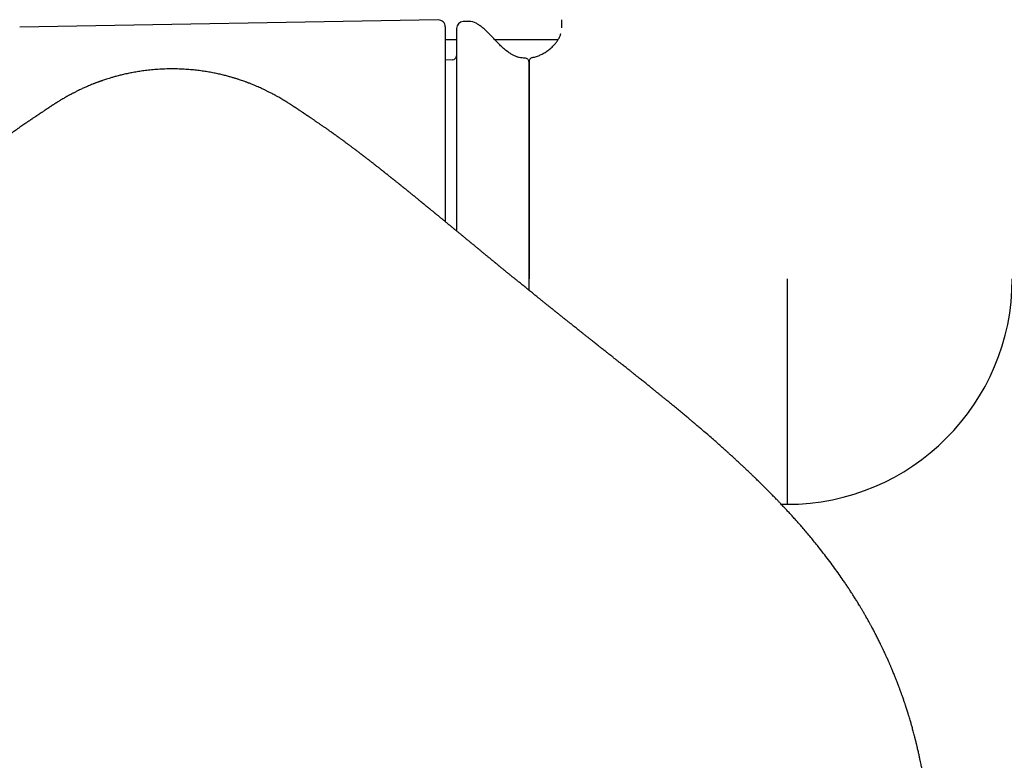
# Model space of a CAD drawing. Header units: millimetres. Extents: x 8 to 923, y 12 to 2155.
# Tile 7 of 26: x 436 to 507, y 908 to 961. Entities that reach past the tile are written whole.
import ezdxf

# ---------------------------------------------------------------- set-up
doc = ezdxf.new("R2010")
doc.units = ezdxf.units.MM

msp = doc.modelspace()

# ---------------------------------------------------------------- linework, layer by layer
at = {"color": 7, "linetype": 'Continuous', "lineweight": 30}
for p, q in [((465.991, 960.773), (435.983, 960.249)), ((466.5, 960.273), (466.5, 946.318)), ((468.212, 960.656), (467.791, 960.649)), ((474.85, 960.215), (474.85, 960.787)), ((466.5, 959.359), (467.3, 959.359)), ((470.042, 959.359), (474.586, 959.359)), ((467.01, 957.905), (466.5, 957.887)), ((472.5, 942.215), (472.5, 957.737)), ((472.5, 941.401), (472.5, 942.215)), ((491, 942.215), (491, 926.065)), ((490.581, 926.073), (491, 926.065))]:
    msp.add_line(p, q, dxfattribs=at)
for centre, radius, start, end in [((466, 960.273), 0.5, 0, 91), ((467.8, 960.149), 0.5, 91, 180), ((468.229, 959.656), 1, 61.78971, 91), ((467, 958.205), 0.3, 272, 0), ((472.2, 957.737), 0.3, 0, 90.84118), ((491, 942.215), 16.15, 270, 0)]:
    msp.add_arc(centre, radius, start, end, dxfattribs=at)
for points, knots in [([(467.3, 960.149), (467.3, 960.147), (467.3, 960.143), (467.3, 960.11), (467.3, 960.059), (467.3, 959.985), (467.3, 959.89), (467.3, 959.78), (467.3, 959.66), (467.3, 959.534), (467.3, 959.394), (467.3, 959.241), (467.3, 959.073), (467.3, 958.881), (467.3, 958.661), (467.3, 958.411), (467.3, 958.142), (467.3, 957.856), (467.3, 957.551), (467.3, 957.204), (467.3, 956.812), (467.3, 956.369), (467.3, 955.903), (467.3, 955.413), (467.3, 954.9), (467.3, 954.365), (467.3, 953.811), (467.3, 953.237), (467.3, 952.643), (467.3, 952.069), (467.3, 951.519), (467.3, 950.998), (467.3, 950.467), (467.3, 949.926), (467.3, 949.376), (467.3, 948.833), (467.3, 948.296), (467.3, 947.77), (467.3, 947.239), (467.3, 946.702), (467.3, 946.176), (467.3, 945.826), (467.3, 945.658)], [0, 0, 0, 0, 0.024827, 0.049606, 0.074367, 0.099139, 0.123951, 0.149755, 0.170409, 0.191037, 0.211657, 0.232286, 0.252941, 0.273637, 0.298125, 0.322559, 0.346968, 0.371379, 0.39582, 0.42032, 0.450324, 0.480256, 0.510165, 0.540103, 0.570122, 0.600127, 0.630058, 0.659968, 0.689906, 0.719925, 0.744412, 0.768846, 0.793255, 0.817666, 0.842107, 0.866607, 0.889171, 0.911691, 0.934189, 0.956686, 0.979205, 1, 1, 1, 1]), ([(472.196, 958.04), (472.134, 958.04), (471.996, 958.04), (471.787, 958.08), (471.571, 958.147), (471.363, 958.24), (471.163, 958.355), (470.931, 958.514), (470.673, 958.726), (470.395, 958.99), (470.148, 959.246), (469.927, 959.482), (469.729, 959.692), (469.53, 959.895), (469.328, 960.087), (469.119, 960.264), (468.912, 960.418), (468.768, 960.498), (468.702, 960.535)], [0, 0, 0, 0, 0.042384, 0.093655, 0.144746, 0.196324, 0.248782, 0.302285, 0.388336, 0.476083, 0.56418, 0.630934, 0.696767, 0.761483, 0.824953, 0.88717, 0.948318, 1, 1, 1, 1]), ([(472.743, 958.077), (472.839, 958.099), (473.033, 958.145), (473.315, 958.258), (473.591, 958.401), (473.853, 958.573), (474.097, 958.771), (474.302, 958.975), (474.468, 959.177), (474.6, 959.372), (474.705, 959.576), (474.768, 959.722), (474.787, 959.803), (474.788, 959.81)], [0, 0, 0, 0, 0.105108, 0.213729, 0.324836, 0.437205, 0.549542, 0.660604, 0.746283, 0.830116, 0.911886, 0.991617, 1, 1, 1, 1]), ([(472.743, 958.077), (472.718, 958.07), (472.668, 958.056), (472.602, 958.012), (472.546, 957.949), (472.507, 957.87), (472.502, 957.811), (472.5, 957.782)], [0, 0, 0, 0, 0.183799, 0.37612, 0.5706, 0.793141, 1, 1, 1, 1]), ([(472.5, 957.782), (472.5, 957.779), (472.5, 957.773), (472.5, 957.722), (472.5, 957.643), (472.5, 957.533), (472.5, 957.392), (472.5, 957.225), (472.5, 957.034), (472.5, 956.821), (472.5, 956.582), (472.5, 956.319), (472.5, 956.019), (472.5, 955.68), (472.5, 955.3), (472.5, 954.891), (472.5, 954.455), (472.5, 953.992), (472.5, 953.503), (472.5, 952.989), (472.5, 952.451), (472.5, 951.891), (472.5, 951.31), (472.5, 950.709), (472.5, 950.09), (472.5, 949.453), (472.5, 948.8), (472.5, 948.133), (472.5, 947.442), (472.5, 946.728), (472.5, 945.992), (472.5, 945.247), (472.5, 944.495), (472.5, 943.737), (472.5, 943.229), (472.5, 942.976)], [0, 0, 0, 0, 0.029262, 0.058529, 0.087799, 0.117071, 0.146343, 0.175616, 0.203215, 0.230814, 0.258413, 0.286011, 0.313609, 0.34441, 0.375211, 0.406011, 0.436811, 0.467611, 0.498411, 0.52921, 0.56001, 0.59081, 0.621609, 0.652409, 0.683208, 0.714008, 0.744808, 0.775607, 0.806407, 0.838672, 0.870938, 0.903203, 0.935469, 0.967734, 1, 1, 1, 1]), ([(446.913, 957.263), (446.739, 957.261), (446.401, 957.258), (445.907, 957.232), (445.442, 957.195), (445.005, 957.146), (444.597, 957.089), (444.216, 957.026), (443.853, 956.957), (443.51, 956.883), (443.187, 956.805), (442.896, 956.73), (442.638, 956.657), (442.415, 956.59), (442.226, 956.531), (442.068, 956.479), (441.946, 956.437), (441.854, 956.406), (441.788, 956.382), (441.737, 956.364), (441.7, 956.351), (441.67, 956.34), (441.632, 956.326), (441.578, 956.306), (441.511, 956.281), (441.439, 956.254), (441.364, 956.225), (441.291, 956.197), (441.188, 956.156), (441.06, 956.104), (440.913, 956.042), (440.781, 955.985), (440.656, 955.93), (440.532, 955.875), (440.403, 955.815), (440.267, 955.751), (440.142, 955.69), (440.027, 955.633), (439.928, 955.583), (439.836, 955.536), (439.757, 955.495), (439.693, 955.461), (439.638, 955.432), (439.584, 955.403), (439.519, 955.367), (439.441, 955.325), (439.334, 955.265), (439.207, 955.193), (439.069, 955.113), (438.947, 955.041), (438.846, 954.979), (438.765, 954.93), (438.697, 954.888), (438.641, 954.853), (438.594, 954.823), (438.551, 954.796), (438.503, 954.766), (438.451, 954.733), (438.397, 954.698), (438.344, 954.663), (438.298, 954.633), (438.259, 954.608), (438.221, 954.583), (438.184, 954.558), (438.145, 954.533), (438.11, 954.509), (438.073, 954.485), (438.037, 954.461), (438.001, 954.437), (437.966, 954.414), (437.935, 954.393), (437.908, 954.375), (437.887, 954.361), (437.867, 954.347), (437.846, 954.334), (437.823, 954.319), (437.793, 954.298), (437.753, 954.271), (437.701, 954.236), (437.64, 954.195), (437.595, 954.165), (437.571, 954.148)], [0, 0, 0, 0, 0.033595, 0.065393, 0.095408, 0.123652, 0.150139, 0.174881, 0.197891, 0.221215, 0.24247, 0.26167, 0.278826, 0.293946, 0.306396, 0.317035, 0.325867, 0.331308, 0.335738, 0.339502, 0.342006, 0.343537, 0.346481, 0.35139, 0.356626, 0.362896, 0.36913, 0.375148, 0.380951, 0.394752, 0.407164, 0.418188, 0.428582, 0.439866, 0.452101, 0.465298, 0.479471, 0.490038, 0.500768, 0.510432, 0.518913, 0.526213, 0.53116, 0.536977, 0.544471, 0.553646, 0.56388, 0.582209, 0.599751, 0.616282, 0.630795, 0.643336, 0.654195, 0.663382, 0.670352, 0.678953, 0.689239, 0.701225, 0.714919, 0.728472, 0.740647, 0.751445, 0.761386, 0.776664, 0.793419, 0.811552, 0.830604, 0.846188, 0.862314, 0.878448, 0.892972, 0.901695, 0.90965, 0.916836, 0.923251, 0.929945, 0.938291, 0.950258, 0.964532, 0.981113, 1, 1, 1, 1]), ([(456.255, 954.148), (456.225, 954.168), (456.169, 954.207), (456.094, 954.257), (456.033, 954.298), (455.984, 954.331), (455.944, 954.357), (455.914, 954.378), (455.89, 954.394), (455.868, 954.408), (455.845, 954.424), (455.82, 954.44), (455.793, 954.458), (455.764, 954.477), (455.736, 954.496), (455.704, 954.517), (455.668, 954.541), (455.627, 954.568), (455.581, 954.599), (455.543, 954.624), (455.512, 954.644), (455.488, 954.659), (455.465, 954.675), (455.437, 954.692), (455.405, 954.713), (455.359, 954.743), (455.297, 954.782), (455.219, 954.832), (455.126, 954.89), (455.013, 954.96), (454.863, 955.05), (454.712, 955.139), (454.562, 955.226), (454.414, 955.309), (454.27, 955.388), (454.139, 955.458), (454.018, 955.522), (453.909, 955.577), (453.808, 955.629), (453.717, 955.674), (453.633, 955.715), (453.544, 955.758), (453.436, 955.809), (453.306, 955.869), (453.155, 955.937), (452.982, 956.013), (452.818, 956.082), (452.671, 956.142), (452.557, 956.188), (452.464, 956.224), (452.397, 956.25), (452.352, 956.267), (452.32, 956.279), (452.293, 956.289), (452.259, 956.302), (452.199, 956.324), (452.104, 956.359), (451.966, 956.408), (451.792, 956.468), (451.594, 956.533), (451.375, 956.601), (451.138, 956.671), (450.873, 956.745), (450.58, 956.82), (450.258, 956.896), (449.907, 956.97), (449.539, 957.039), (449.154, 957.1), (448.754, 957.154), (448.33, 957.199), (447.88, 957.234), (447.405, 957.258), (447.08, 957.261), (446.913, 957.263)], [0, 0, 0, 0, 0.022539, 0.042708, 0.060509, 0.076059, 0.089898, 0.099619, 0.108328, 0.116556, 0.126126, 0.137188, 0.14974, 0.163776, 0.17907, 0.194022, 0.208315, 0.22605, 0.242502, 0.256715, 0.265517, 0.273083, 0.279669, 0.286609, 0.294107, 0.30217, 0.315993, 0.330758, 0.345316, 0.365073, 0.386187, 0.406516, 0.42519, 0.443826, 0.459993, 0.475101, 0.487639, 0.499258, 0.509989, 0.519833, 0.527583, 0.536068, 0.546184, 0.557945, 0.571361, 0.586439, 0.603186, 0.613727, 0.623935, 0.632176, 0.637044, 0.640785, 0.643401, 0.645069, 0.647394, 0.650773, 0.657833, 0.667295, 0.679167, 0.693458, 0.707573, 0.723462, 0.741134, 0.760597, 0.781862, 0.804938, 0.829838, 0.854276, 0.880269, 0.907827, 0.936961, 0.967682, 1, 1, 1, 1]), ([(437.571, 954.148), (437.567, 954.145), (437.558, 954.14), (437.546, 954.132), (437.536, 954.124), (437.526, 954.118), (437.518, 954.112), (437.506, 954.105), (437.491, 954.094), (437.468, 954.079), (437.438, 954.059), (437.401, 954.034), (437.361, 954.007), (437.32, 953.98), (437.281, 953.954), (437.243, 953.929), (437.208, 953.905), (437.173, 953.882), (437.137, 953.858), (437.087, 953.824), (437.021, 953.78), (436.935, 953.723), (436.841, 953.659), (436.738, 953.589), (436.631, 953.517), (436.525, 953.445), (436.411, 953.367), (436.285, 953.281), (436.147, 953.185), (436.032, 953.105), (435.943, 953.043), (435.884, 953.002), (435.825, 952.961), (435.771, 952.923), (435.723, 952.889), (435.681, 952.86), (435.641, 952.831), (435.597, 952.8), (435.546, 952.764), (435.49, 952.724), (435.43, 952.682), (435.369, 952.638), (435.308, 952.595), (435.255, 952.557), (435.208, 952.523), (435.162, 952.49), (435.113, 952.454), (435.06, 952.416), (435.007, 952.378), (434.959, 952.343), (434.917, 952.313), (434.879, 952.285), (434.837, 952.255), (434.789, 952.22), (434.739, 952.183), (434.689, 952.147), (434.644, 952.114), (434.602, 952.083), (434.558, 952.05), (434.508, 952.014), (434.453, 951.973), (434.398, 951.933), (434.349, 951.896), (434.301, 951.861), (434.249, 951.823), (434.188, 951.777), (434.122, 951.728), (434.058, 951.68), (434.005, 951.64), (433.958, 951.606), (433.913, 951.571), (433.86, 951.532), (433.804, 951.49), (433.72, 951.427), (433.602, 951.337), (433.452, 951.224), (433.304, 951.111), (433.169, 951.008), (433.034, 950.904), (432.885, 950.789), (432.763, 950.695), (432.674, 950.626), (432.627, 950.59), (432.579, 950.552), (432.525, 950.51), (432.467, 950.466), (432.412, 950.422), (432.367, 950.387), (432.333, 950.361), (432.306, 950.34), (432.275, 950.316), (432.236, 950.285), (432.19, 950.249), (432.143, 950.212), (432.099, 950.177), (432.05, 950.139), (431.998, 950.098), (431.938, 950.051), (431.877, 950.003), (431.815, 949.954), (431.754, 949.906), (431.695, 949.859), (431.645, 949.82), (431.603, 949.786), (431.566, 949.757), (431.525, 949.724), (431.477, 949.687), (431.424, 949.645), (431.371, 949.603), (431.324, 949.565), (431.284, 949.533), (431.247, 949.503), (431.206, 949.471), (431.156, 949.431), (431.094, 949.382), (431.025, 949.327), (430.955, 949.271), (430.89, 949.219), (430.824, 949.166), (430.755, 949.111), (430.686, 949.055), (430.619, 949.001), (430.555, 948.949), (430.489, 948.897), (430.424, 948.844), (430.357, 948.79), (430.295, 948.74), (430.239, 948.695), (430.195, 948.659), (430.157, 948.629), (430.117, 948.596), (430.067, 948.556), (430.013, 948.512), (429.962, 948.471), (429.919, 948.437), (429.883, 948.407), (429.845, 948.376), (429.798, 948.339), (429.743, 948.294), (429.682, 948.244), (429.615, 948.19), (429.546, 948.134), (429.481, 948.081), (429.426, 948.037), (429.376, 947.996), (429.322, 947.951), (429.261, 947.902), (429.199, 947.852), (429.144, 947.807), (429.097, 947.768), (429.045, 947.726), (428.987, 947.678), (428.914, 947.619), (428.826, 947.547), (428.734, 947.472), (428.643, 947.397), (428.553, 947.324), (428.452, 947.242), (428.353, 947.16), (428.265, 947.089), (428.188, 947.025), (428.108, 946.96), (428.037, 946.901), (427.975, 946.851), (427.93, 946.813), (427.889, 946.78), (427.851, 946.749), (427.812, 946.716), (427.76, 946.674), (427.697, 946.622), (427.631, 946.568), (427.575, 946.522), (427.525, 946.481), (427.472, 946.438), (427.412, 946.388), (427.351, 946.338), (427.296, 946.293), (427.249, 946.254), (427.201, 946.215), (427.145, 946.169), (427.082, 946.117), (427.021, 946.066), (426.967, 946.022), (426.917, 945.981), (426.865, 945.937), (426.803, 945.887), (426.731, 945.827), (426.653, 945.763), (426.575, 945.699), (426.506, 945.642), (426.445, 945.592), (426.389, 945.545), (426.317, 945.486), (426.229, 945.414), (426.134, 945.335), (426.049, 945.265), (425.978, 945.206), (425.915, 945.155), (425.848, 945.1), (425.77, 945.035), (425.694, 944.973), (425.635, 944.924), (425.592, 944.889), (425.547, 944.851), (425.491, 944.806), (425.42, 944.747), (425.34, 944.681), (425.26, 944.615), (425.16, 944.533), (425.033, 944.428), (424.88, 944.302), (424.721, 944.171), (424.561, 944.04), (424.403, 943.91), (424.233, 943.77), (424.092, 943.654), (423.973, 943.557), (423.901, 943.498), (423.831, 943.44), (423.756, 943.379), (423.675, 943.313), (423.571, 943.227), (423.448, 943.127), (423.306, 943.011), (423.181, 942.909), (423.079, 942.825), (423.002, 942.762), (422.929, 942.703), (422.851, 942.639), (422.765, 942.569), (422.68, 942.5), (422.602, 942.436), (422.538, 942.385), (422.483, 942.34), (422.43, 942.297), (422.371, 942.248), (422.302, 942.193), (422.224, 942.129), (422.144, 942.064), (422.062, 941.998), (421.983, 941.933), (421.905, 941.87), (421.836, 941.814), (421.771, 941.761), (421.705, 941.708), (421.629, 941.646), (421.548, 941.581), (421.468, 941.516), (421.394, 941.456), (421.32, 941.396), (421.242, 941.333), (421.159, 941.266), (421.082, 941.204), (421.019, 941.153), (420.967, 941.111), (420.915, 941.069), (420.851, 941.018), (420.777, 940.958), (420.7, 940.896), (420.628, 940.838), (420.561, 940.784), (420.489, 940.726), (420.408, 940.661), (420.322, 940.592), (420.241, 940.526), (420.169, 940.469), (420.072, 940.391), (419.939, 940.284), (419.782, 940.158), (419.639, 940.044), (419.516, 939.945), (419.394, 939.848), (419.265, 939.745), (419.132, 939.638), (419.011, 939.542), (418.909, 939.46), (418.825, 939.393), (418.737, 939.323), (418.639, 939.245), (418.535, 939.162), (418.437, 939.084), (418.346, 939.012), (418.254, 938.938), (418.154, 938.859), (418.051, 938.777), (417.948, 938.696), (417.842, 938.611), (417.726, 938.519), (417.6, 938.419), (417.466, 938.313), (417.335, 938.209), (417.215, 938.113), (417.11, 938.03), (417.018, 937.957), (416.917, 937.877), (416.791, 937.777), (416.631, 937.65), (416.453, 937.509), (416.268, 937.363), (416.086, 937.218), (415.916, 937.084), (415.76, 936.961), (415.621, 936.85), (415.486, 936.744), (415.35, 936.635), (415.199, 936.516), (415.024, 936.378), (414.836, 936.228), (414.649, 936.08), (414.479, 935.945), (414.323, 935.821), (414.176, 935.704), (414.037, 935.593), (413.902, 935.487), (413.775, 935.385), (413.654, 935.289), (413.535, 935.194), (413.406, 935.091), (413.26, 934.975), (413.097, 934.844), (412.913, 934.697), (412.704, 934.53), (412.471, 934.342), (412.272, 934.182), (412.118, 934.057), (412.023, 933.981), (411.942, 933.915), (411.878, 933.864), (411.829, 933.824), (411.783, 933.786), (411.726, 933.74), (411.646, 933.676), (411.548, 933.596), (411.438, 933.507), (411.327, 933.416), (411.218, 933.327), (411.055, 933.194), (410.843, 933.02), (410.597, 932.817), (410.379, 932.637), (410.19, 932.48), (410.022, 932.34), (409.893, 932.232), (409.799, 932.153), (409.734, 932.099), (409.678, 932.052), (409.632, 932.013), (409.589, 931.977), (409.537, 931.933), (409.464, 931.871), (409.368, 931.79), (409.256, 931.695), (409.122, 931.581), (408.965, 931.447), (408.785, 931.293), (408.596, 931.13), (408.401, 930.961), (408.203, 930.789), (408.02, 930.628), (407.851, 930.479), (407.698, 930.345), (407.553, 930.216), (407.422, 930.099), (407.31, 929.999), (407.216, 929.915), (407.139, 929.845), (407.055, 929.77), (406.955, 929.679), (406.831, 929.566), (406.692, 929.44), (406.553, 929.313), (406.414, 929.185), (406.274, 929.055), (406.114, 928.906), (405.967, 928.769), (405.839, 928.649), (405.733, 928.549), (405.625, 928.446), (405.524, 928.35), (405.439, 928.269), (405.375, 928.208), (405.331, 928.165), (405.296, 928.132), (405.26, 928.097), (405.215, 928.054), (405.161, 928.002), (405.085, 927.928), (404.987, 927.833), (404.872, 927.721), (404.72, 927.572), (404.534, 927.388), (404.312, 927.167), (404.088, 926.942), (403.855, 926.706), (403.611, 926.455), (403.409, 926.245), (403.26, 926.089), (403.174, 925.998), (403.11, 925.931), (403.063, 925.881), (403.018, 925.833), (402.961, 925.772), (402.872, 925.677), (402.758, 925.555), (402.629, 925.414), (402.501, 925.275), (402.361, 925.12), (402.208, 924.95), (402.039, 924.76), (401.864, 924.561), (401.677, 924.347), (401.46, 924.094), (401.211, 923.799), (400.928, 923.457), (400.628, 923.087), (400.355, 922.742), (400.115, 922.432), (399.918, 922.174), (399.732, 921.927), (399.56, 921.694), (399.386, 921.457), (399.215, 921.22), (399.049, 920.984), (398.901, 920.773), (398.771, 920.584), (398.668, 920.434), (398.584, 920.309), (398.508, 920.196), (398.422, 920.067), (398.325, 919.919), (398.217, 919.754), (398.113, 919.592), (398.018, 919.444), (397.941, 919.321), (397.873, 919.213), (397.819, 919.126), (397.78, 919.063), (397.751, 919.015), (397.724, 918.971), (397.688, 918.914), (397.642, 918.837), (397.571, 918.72), (397.484, 918.575), (397.388, 918.412), (397.301, 918.263), (397.218, 918.12), (397.146, 917.994), (397.079, 917.876), (397.019, 917.769), (396.956, 917.657), (396.895, 917.546), (396.844, 917.452), (396.805, 917.382), (396.778, 917.331), (396.752, 917.284), (396.722, 917.228), (396.677, 917.143), (396.614, 917.026), (396.538, 916.882), (396.461, 916.733), (396.387, 916.589), (396.316, 916.449), (396.252, 916.322), (396.197, 916.211), (396.152, 916.119), (396.115, 916.044), (396.084, 915.98), (396.05, 915.909), (396.006, 915.819), (395.944, 915.69), (395.872, 915.537), (395.797, 915.375), (395.731, 915.23), (395.666, 915.088), (395.6, 914.942), (395.529, 914.782), (395.454, 914.609), (395.372, 914.419), (395.287, 914.217), (395.204, 914.017), (395.137, 913.854), (395.088, 913.732), (395.053, 913.643), (395.018, 913.555), (394.979, 913.455), (394.936, 913.347), (394.893, 913.236), (394.855, 913.134), (394.82, 913.044), (394.788, 912.959), (394.743, 912.838), (394.687, 912.684), (394.622, 912.506), (394.561, 912.334), (394.497, 912.15), (394.429, 911.954), (394.36, 911.75), (394.3, 911.566), (394.246, 911.401), (394.202, 911.262), (394.161, 911.131), (394.121, 911.003), (394.078, 910.864), (394.033, 910.713), (393.981, 910.538), (393.926, 910.348), (393.866, 910.137), (393.809, 909.932), (393.755, 909.734), (393.713, 909.572), (393.675, 909.427), (393.641, 909.294), (393.612, 909.177), (393.586, 909.072), (393.562, 908.976), (393.533, 908.857), (393.499, 908.71), (393.474, 908.603), (393.461, 908.545)], [0, 0, 0, 0, 0.002658, 0.004974, 0.006942, 0.008559, 0.009822, 0.010877, 0.013357, 0.015852, 0.018941, 0.022201, 0.025728, 0.028616, 0.031512, 0.034134, 0.036473, 0.038563, 0.040713, 0.042992, 0.047383, 0.052073, 0.056996, 0.062153, 0.067363, 0.072291, 0.076925, 0.082639, 0.08836, 0.094175, 0.096522, 0.098907, 0.101264, 0.10337, 0.105205, 0.10683, 0.108167, 0.109801, 0.111733, 0.113908, 0.115976, 0.118429, 0.120609, 0.122574, 0.12415, 0.125741, 0.127479, 0.129363, 0.131327, 0.133087, 0.134421, 0.135651, 0.137089, 0.138768, 0.14066, 0.142413, 0.143923, 0.145192, 0.146578, 0.148229, 0.150145, 0.152057, 0.153704, 0.155085, 0.156723, 0.15874, 0.161089, 0.163214, 0.164955, 0.16618, 0.167624, 0.169302, 0.171171, 0.172919, 0.177215, 0.18236, 0.186759, 0.190814, 0.194673, 0.19898, 0.2041, 0.205499, 0.206751, 0.208137, 0.209702, 0.211444, 0.213142, 0.214549, 0.215348, 0.216027, 0.216875, 0.217995, 0.219382, 0.220776, 0.222019, 0.22311, 0.224872, 0.226442, 0.22814, 0.229918, 0.231599, 0.233206, 0.234814, 0.235715, 0.23668, 0.237809, 0.239101, 0.240557, 0.242107, 0.243382, 0.244403, 0.245287, 0.246385, 0.2477, 0.249212, 0.251334, 0.253162, 0.254758, 0.256464, 0.258302, 0.260139, 0.26188, 0.263489, 0.265048, 0.266858, 0.268471, 0.270168, 0.271595, 0.272715, 0.273499, 0.274469, 0.275718, 0.277201, 0.278507, 0.279538, 0.28033, 0.281197, 0.282371, 0.283735, 0.285239, 0.286865, 0.288612, 0.290254, 0.29156, 0.292567, 0.29387, 0.295445, 0.296941, 0.298244, 0.299353, 0.300272, 0.301913, 0.303463, 0.305411, 0.308036, 0.309841, 0.311714, 0.314263, 0.316706, 0.318499, 0.320161, 0.32191, 0.323849, 0.32495, 0.325982, 0.326885, 0.327658, 0.328463, 0.329497, 0.331062, 0.33264, 0.333818, 0.334737, 0.33585, 0.337189, 0.338611, 0.339785, 0.340736, 0.341646, 0.342838, 0.344306, 0.345676, 0.346746, 0.347716, 0.348803, 0.350082, 0.351588, 0.353363, 0.354943, 0.356474, 0.357684, 0.358712, 0.359994, 0.362152, 0.364132, 0.365874, 0.367341, 0.368512, 0.369709, 0.371436, 0.3733, 0.374289, 0.375035, 0.375912, 0.377032, 0.378395, 0.380229, 0.381837, 0.383229, 0.386201, 0.389449, 0.392322, 0.39563, 0.398924, 0.401574, 0.405615, 0.407122, 0.408436, 0.409775, 0.411164, 0.412733, 0.414447, 0.417143, 0.419739, 0.42252, 0.424185, 0.425519, 0.426851, 0.428291, 0.42988, 0.431683, 0.43301, 0.434217, 0.435208, 0.436072, 0.437153, 0.438487, 0.43985, 0.441458, 0.442875, 0.444343, 0.445784, 0.447127, 0.448137, 0.449309, 0.45069, 0.452263, 0.453701, 0.45502, 0.456249, 0.457648, 0.459217, 0.460675, 0.461786, 0.462573, 0.463419, 0.464556, 0.46597, 0.467369, 0.468623, 0.469732, 0.470915, 0.47239, 0.474002, 0.475424, 0.476646, 0.477758, 0.480482, 0.483541, 0.485877, 0.487843, 0.489892, 0.492105, 0.494419, 0.496718, 0.498212, 0.49961, 0.500986, 0.502633, 0.504553, 0.506228, 0.507515, 0.50914, 0.51082, 0.512518, 0.514224, 0.515936, 0.517804, 0.519948, 0.522156, 0.524402, 0.526366, 0.528051, 0.529533, 0.530841, 0.532995, 0.535636, 0.538644, 0.541623, 0.544552, 0.547414, 0.549791, 0.551999, 0.554077, 0.55623, 0.558509, 0.561251, 0.56452, 0.56745, 0.570087, 0.572528, 0.574836, 0.577012, 0.579065, 0.581149, 0.582987, 0.584741, 0.586758, 0.589045, 0.591601, 0.594455, 0.597732, 0.60136, 0.605337, 0.606991, 0.608502, 0.60975, 0.610739, 0.611467, 0.612022, 0.612906, 0.614143, 0.615733, 0.617513, 0.619249, 0.620941, 0.622587, 0.626882, 0.630842, 0.634095, 0.637083, 0.639723, 0.641963, 0.643126, 0.644143, 0.645016, 0.645743, 0.646328, 0.64702, 0.648226, 0.649779, 0.651542, 0.653513, 0.656129, 0.659036, 0.662079, 0.665173, 0.668318, 0.671515, 0.673947, 0.676407, 0.678809, 0.680917, 0.682719, 0.684215, 0.685408, 0.686473, 0.68826, 0.690263, 0.692519, 0.695028, 0.697015, 0.699313, 0.701928, 0.70486, 0.706521, 0.708269, 0.710102, 0.711869, 0.713281, 0.714333, 0.715025, 0.71549, 0.716085, 0.71683, 0.717724, 0.718768, 0.720673, 0.722616, 0.724533, 0.728342, 0.732043, 0.735786, 0.739761, 0.743968, 0.748368, 0.750247, 0.75174, 0.752849, 0.753575, 0.754224, 0.755229, 0.756593, 0.758918, 0.761242, 0.763511, 0.765725, 0.768794, 0.771786, 0.774972, 0.778412, 0.782105, 0.78708, 0.792453, 0.798223, 0.804385, 0.808449, 0.812419, 0.816157, 0.819665, 0.822944, 0.826789, 0.830272, 0.833396, 0.836166, 0.838585, 0.840024, 0.841664, 0.843563, 0.845721, 0.848136, 0.85081, 0.852751, 0.854597, 0.856145, 0.857396, 0.85835, 0.858892, 0.859439, 0.860266, 0.861376, 0.862763, 0.865299, 0.867627, 0.869747, 0.87168, 0.873723, 0.875152, 0.876666, 0.878266, 0.879926, 0.881342, 0.882219, 0.88289, 0.883472, 0.884244, 0.88522, 0.88705, 0.889189, 0.891272, 0.893282, 0.895217, 0.897079, 0.898576, 0.899843, 0.900872, 0.901661, 0.902531, 0.90378, 0.905411, 0.907867, 0.910083, 0.912054, 0.913782, 0.915902, 0.918033, 0.920293, 0.922951, 0.925742, 0.928503, 0.930985, 0.932276, 0.933411, 0.934564, 0.935811, 0.937399, 0.938883, 0.940261, 0.941449, 0.942494, 0.943642, 0.946252, 0.948601, 0.95069, 0.953089, 0.955868, 0.958424, 0.961119, 0.9631, 0.964902, 0.966594, 0.968221, 0.969924, 0.972017, 0.974141, 0.97675, 0.979432, 0.982368, 0.984724, 0.987109, 0.988657, 0.990331, 0.992212, 0.993178, 0.994371, 0.995907, 0.997783, 1, 1, 1, 1]), ([(500.365, 908.545), (500.355, 908.591), (500.336, 908.674), (500.309, 908.787), (500.287, 908.879), (500.268, 908.96), (500.248, 909.039), (500.228, 909.122), (500.208, 909.202), (500.19, 909.272), (500.176, 909.33), (500.161, 909.386), (500.145, 909.45), (500.124, 909.53), (500.093, 909.65), (500.054, 909.796), (500.009, 909.961), (499.968, 910.11), (499.929, 910.247), (499.89, 910.382), (499.848, 910.527), (499.8, 910.692), (499.745, 910.875), (499.69, 911.051), (499.638, 911.218), (499.592, 911.362), (499.55, 911.494), (499.512, 911.609), (499.477, 911.715), (499.442, 911.82), (499.405, 911.929), (499.365, 912.047), (499.321, 912.174), (499.277, 912.3), (499.237, 912.413), (499.199, 912.518), (499.161, 912.624), (499.121, 912.735), (499.082, 912.84), (499.048, 912.931), (499.011, 913.029), (498.968, 913.144), (498.914, 913.284), (498.858, 913.428), (498.806, 913.562), (498.756, 913.687), (498.705, 913.814), (498.649, 913.951), (498.594, 914.086), (498.542, 914.209), (498.496, 914.319), (498.453, 914.42), (498.415, 914.509), (498.382, 914.586), (498.351, 914.658), (498.316, 914.737), (498.272, 914.836), (498.222, 914.95), (498.168, 915.07), (498.116, 915.186), (498.065, 915.297), (498.011, 915.414), (497.955, 915.534), (497.899, 915.654), (497.848, 915.76), (497.802, 915.856), (497.756, 915.952), (497.703, 916.061), (497.642, 916.184), (497.575, 916.32), (497.504, 916.461), (497.43, 916.605), (497.356, 916.749), (497.281, 916.893), (497.205, 917.039), (497.13, 917.18), (497.065, 917.301), (497.012, 917.397), (496.967, 917.48), (496.918, 917.57), (496.86, 917.675), (496.793, 917.794), (496.723, 917.919), (496.635, 918.074), (496.531, 918.253), (496.413, 918.455), (496.3, 918.646), (496.198, 918.815), (496.11, 918.959), (496.032, 919.085), (495.958, 919.205), (495.88, 919.33), (495.78, 919.487), (495.657, 919.68), (495.511, 919.905), (495.357, 920.138), (495.199, 920.374), (494.993, 920.677), (494.732, 921.05), (494.411, 921.498), (494.066, 921.966), (493.696, 922.453), (493.352, 922.893), (493.041, 923.281), (492.771, 923.61), (492.5, 923.935), (492.236, 924.246), (491.985, 924.535), (491.748, 924.804), (491.526, 925.053), (491.344, 925.253), (491.2, 925.411), (491.093, 925.527), (490.997, 925.631), (490.914, 925.72), (490.842, 925.797), (490.764, 925.88), (490.667, 925.982), (490.542, 926.114), (490.392, 926.272), (490.214, 926.456), (490.016, 926.66), (489.806, 926.873), (489.596, 927.085), (489.389, 927.292), (489.207, 927.472), (489.052, 927.625), (488.928, 927.747), (488.816, 927.855), (488.723, 927.946), (488.647, 928.019), (488.583, 928.081), (488.518, 928.144), (488.44, 928.218), (488.349, 928.305), (488.252, 928.398), (488.151, 928.494), (488.027, 928.611), (487.875, 928.754), (487.691, 928.926), (487.519, 929.085), (487.362, 929.231), (487.223, 929.359), (487.087, 929.483), (486.966, 929.593), (486.869, 929.681), (486.801, 929.742), (486.756, 929.784), (486.72, 929.816), (486.678, 929.854), (486.622, 929.904), (486.552, 929.967), (486.419, 930.086), (486.233, 930.251), (486.001, 930.457), (485.777, 930.654), (485.521, 930.878), (485.218, 931.14), (484.947, 931.373), (484.745, 931.546), (484.628, 931.645), (484.522, 931.736), (484.434, 931.81), (484.369, 931.866), (484.323, 931.904), (484.292, 931.93), (484.261, 931.956), (484.223, 931.989), (484.171, 932.032), (484.102, 932.09), (484.013, 932.165), (483.903, 932.258), (483.78, 932.36), (483.596, 932.513), (483.36, 932.709), (483.073, 932.946), (482.793, 933.176), (482.566, 933.361), (482.395, 933.5), (482.286, 933.59), (482.195, 933.664), (482.121, 933.723), (482.054, 933.778), (481.96, 933.854), (481.831, 933.958), (481.669, 934.089), (481.499, 934.226), (481.319, 934.371), (481.127, 934.526), (480.954, 934.664), (480.806, 934.783), (480.685, 934.879), (480.56, 934.979), (480.438, 935.076), (480.333, 935.16), (480.249, 935.228), (480.184, 935.279), (480.13, 935.323), (480.086, 935.357), (480.043, 935.391), (479.988, 935.435), (479.911, 935.497), (479.818, 935.57), (479.705, 935.66), (479.586, 935.755), (479.455, 935.859), (479.331, 935.957), (479.213, 936.052), (479.087, 936.151), (478.948, 936.262), (478.786, 936.39), (478.612, 936.528), (478.448, 936.658), (478.294, 936.78), (478.152, 936.892), (478.009, 937.006), (477.874, 937.112), (477.758, 937.204), (477.657, 937.284), (477.563, 937.358), (477.463, 937.438), (477.351, 937.527), (477.222, 937.629), (477.082, 937.74), (476.932, 937.858), (476.771, 937.987), (476.604, 938.118), (476.436, 938.252), (476.271, 938.383), (476.115, 938.507), (475.965, 938.626), (475.829, 938.734), (475.706, 938.832), (475.614, 938.905), (475.541, 938.963), (475.474, 939.016), (475.394, 939.08), (475.312, 939.146), (475.238, 939.205), (475.17, 939.259), (475.098, 939.316), (475.017, 939.381), (474.933, 939.447), (474.854, 939.511), (474.784, 939.566), (474.718, 939.619), (474.647, 939.676), (474.566, 939.741), (474.484, 939.806), (474.413, 939.863), (474.356, 939.909), (474.301, 939.953), (474.234, 940.007), (474.154, 940.071), (474.071, 940.136), (473.998, 940.195), (473.933, 940.248), (473.863, 940.304), (473.781, 940.37), (473.69, 940.443), (473.601, 940.514), (473.517, 940.581), (473.409, 940.669), (473.277, 940.775), (473.127, 940.895), (472.989, 941.006), (472.862, 941.109), (472.736, 941.211), (472.605, 941.316), (472.466, 941.428), (472.33, 941.539), (472.203, 941.641), (472.076, 941.744), (471.951, 941.846), (471.838, 941.938), (471.753, 942.007), (471.684, 942.062), (471.619, 942.115), (471.554, 942.168), (471.498, 942.213), (471.449, 942.253), (471.398, 942.295), (471.337, 942.344), (471.266, 942.402), (471.193, 942.462), (471.12, 942.521), (471.047, 942.581), (470.963, 942.649), (470.884, 942.714), (470.815, 942.769), (470.766, 942.81), (470.725, 942.843), (470.684, 942.877), (470.635, 942.917), (470.577, 942.964), (470.516, 943.014), (470.46, 943.06), (470.411, 943.1), (470.362, 943.14), (470.305, 943.187), (470.242, 943.238), (470.183, 943.286), (470.136, 943.325), (470.095, 943.359), (470.054, 943.392), (470.005, 943.432), (469.946, 943.48), (469.875, 943.539), (469.799, 943.601), (469.722, 943.664), (469.649, 943.724), (469.576, 943.784), (469.503, 943.844), (469.437, 943.898), (469.378, 943.947), (469.322, 943.993), (469.267, 944.038), (469.207, 944.087), (469.139, 944.143), (469.066, 944.203), (468.993, 944.264), (468.929, 944.316), (468.875, 944.361), (468.826, 944.401), (468.773, 944.444), (468.711, 944.495), (468.638, 944.555), (468.563, 944.617), (468.493, 944.675), (468.434, 944.724), (468.383, 944.766), (468.335, 944.805), (468.287, 944.845), (468.233, 944.889), (468.172, 944.94), (468.109, 944.991), (468.054, 945.037), (468.003, 945.079), (467.945, 945.126), (467.872, 945.187), (467.789, 945.256), (467.707, 945.323), (467.633, 945.384), (467.563, 945.442), (467.493, 945.499), (467.421, 945.559), (467.348, 945.619), (467.275, 945.679), (467.203, 945.738), (467.128, 945.8), (467.045, 945.868), (466.959, 945.939), (466.88, 946.004), (466.816, 946.057), (466.76, 946.103), (466.704, 946.149), (466.64, 946.202), (466.57, 946.259), (466.502, 946.316), (466.435, 946.371), (466.369, 946.425), (466.299, 946.483), (466.226, 946.542), (466.159, 946.598), (466.102, 946.644), (466.052, 946.686), (465.997, 946.73), (465.935, 946.781), (465.875, 946.83), (465.825, 946.872), (465.785, 946.904), (465.746, 946.936), (465.701, 946.973), (465.647, 947.018), (465.584, 947.069), (465.521, 947.121), (465.462, 947.169), (465.412, 947.21), (465.368, 947.246), (465.328, 947.279), (465.291, 947.309), (465.252, 947.341), (465.209, 947.376), (465.159, 947.417), (465.107, 947.459), (465.058, 947.499), (465.018, 947.532), (464.985, 947.56), (464.952, 947.586), (464.914, 947.617), (464.847, 947.672), (464.759, 947.744), (464.657, 947.827), (464.566, 947.901), (464.477, 947.974), (464.381, 948.052), (464.296, 948.121), (464.225, 948.178), (464.171, 948.223), (464.113, 948.27), (464.048, 948.322), (463.982, 948.376), (463.922, 948.425), (463.873, 948.464), (463.831, 948.498), (463.79, 948.531), (463.742, 948.57), (463.687, 948.614), (463.63, 948.66), (463.577, 948.703), (463.53, 948.741), (463.482, 948.779), (463.432, 948.82), (463.373, 948.867), (463.303, 948.924), (463.225, 948.987), (463.152, 949.045), (463.086, 949.099), (463.018, 949.153), (462.943, 949.213), (462.867, 949.274), (462.803, 949.325), (462.748, 949.369), (462.698, 949.409), (462.648, 949.448), (462.596, 949.49), (462.539, 949.535), (462.478, 949.584), (462.419, 949.631), (462.367, 949.672), (462.317, 949.712), (462.263, 949.755), (462.203, 949.802), (462.143, 949.85), (462.089, 949.892), (462.047, 949.925), (462.012, 949.953), (461.976, 949.981), (461.932, 950.016), (461.88, 950.058), (461.825, 950.101), (461.759, 950.153), (461.684, 950.211), (461.595, 950.281), (461.51, 950.347), (461.429, 950.411), (461.353, 950.47), (461.271, 950.534), (461.193, 950.595), (461.12, 950.651), (461.06, 950.697), (461.006, 950.739), (460.955, 950.779), (460.902, 950.82), (460.843, 950.865), (460.783, 950.911), (460.728, 950.953), (460.686, 950.986), (460.65, 951.013), (460.612, 951.042), (460.565, 951.078), (460.512, 951.119), (460.457, 951.16), (460.406, 951.199), (460.359, 951.235), (460.31, 951.272), (460.253, 951.315), (460.191, 951.362), (460.131, 951.408), (460.067, 951.456), (459.997, 951.509), (459.914, 951.571), (459.828, 951.636), (459.741, 951.7), (459.657, 951.763), (459.574, 951.825), (459.488, 951.888), (459.402, 951.952), (459.317, 952.015), (459.24, 952.072), (459.168, 952.124), (459.099, 952.174), (459.03, 952.225), (458.962, 952.274), (458.899, 952.32), (458.843, 952.361), (458.788, 952.4), (458.731, 952.442), (458.67, 952.485), (458.611, 952.528), (458.56, 952.564), (458.517, 952.595), (458.477, 952.624), (458.432, 952.656), (458.383, 952.691), (458.333, 952.726), (458.276, 952.767), (458.213, 952.811), (458.143, 952.861), (458.074, 952.91), (458.005, 952.958), (457.934, 953.008), (457.856, 953.062), (457.772, 953.121), (457.679, 953.185), (457.583, 953.251), (457.49, 953.315), (457.403, 953.375), (457.324, 953.429), (457.249, 953.48), (457.174, 953.531), (457.1, 953.581), (457.027, 953.631), (456.955, 953.679), (456.884, 953.727), (456.818, 953.772), (456.757, 953.812), (456.704, 953.848), (456.657, 953.879), (456.614, 953.908), (456.573, 953.935), (456.535, 953.96), (456.501, 953.984), (456.47, 954.004), (456.444, 954.022), (456.419, 954.038), (456.394, 954.055), (456.373, 954.069), (456.357, 954.079), (456.347, 954.087), (456.336, 954.094), (456.325, 954.101), (456.314, 954.109), (456.301, 954.117), (456.287, 954.127), (456.271, 954.137), (456.261, 954.144), (456.255, 954.148)], [0, 0, 0, 0, 0.00175, 0.003197, 0.00434, 0.005305, 0.00632, 0.007393, 0.008496, 0.009374, 0.010091, 0.010706, 0.011522, 0.012584, 0.013813, 0.016155, 0.018246, 0.020193, 0.021971, 0.023572, 0.025472, 0.027619, 0.029996, 0.032633, 0.034534, 0.036535, 0.038264, 0.039732, 0.041076, 0.042422, 0.04385, 0.045392, 0.04708, 0.048829, 0.050363, 0.051571, 0.052978, 0.054557, 0.055976, 0.057136, 0.058185, 0.059887, 0.061755, 0.063777, 0.065628, 0.067072, 0.068826, 0.070837, 0.07274, 0.074352, 0.075822, 0.077153, 0.07833, 0.079346, 0.080208, 0.081255, 0.082582, 0.084229, 0.085888, 0.087475, 0.088991, 0.090436, 0.09226, 0.093916, 0.095379, 0.096649, 0.097865, 0.09937, 0.101151, 0.102959, 0.104999, 0.107009, 0.109, 0.111011, 0.113044, 0.1151, 0.116958, 0.118131, 0.119184, 0.120446, 0.121932, 0.123641, 0.125463, 0.12728, 0.130207, 0.133122, 0.135938, 0.138377, 0.14042, 0.142179, 0.143823, 0.14561, 0.147566, 0.150659, 0.154, 0.157398, 0.160849, 0.164355, 0.170759, 0.1774, 0.184415, 0.19182, 0.199606, 0.204659, 0.209851, 0.215076, 0.220018, 0.224654, 0.228986, 0.233015, 0.236742, 0.238789, 0.240724, 0.242439, 0.243907, 0.245126, 0.246251, 0.247996, 0.250186, 0.252797, 0.255832, 0.259395, 0.263023, 0.266595, 0.270109, 0.273566, 0.275798, 0.277949, 0.279818, 0.281383, 0.282644, 0.283601, 0.284587, 0.285903, 0.287474, 0.289095, 0.290758, 0.292461, 0.295246, 0.298254, 0.301496, 0.303682, 0.305962, 0.308292, 0.310284, 0.311854, 0.313, 0.313603, 0.314061, 0.314728, 0.315629, 0.316764, 0.318132, 0.322009, 0.325729, 0.329293, 0.332739, 0.337978, 0.343704, 0.345605, 0.347536, 0.349237, 0.350621, 0.351689, 0.352336, 0.352763, 0.353167, 0.353772, 0.354579, 0.355589, 0.357038, 0.35877, 0.360766, 0.362809, 0.367378, 0.371846, 0.376213, 0.380471, 0.382471, 0.384181, 0.385599, 0.386725, 0.387616, 0.388724, 0.391093, 0.393638, 0.39626, 0.398991, 0.401966, 0.405209, 0.40703, 0.408928, 0.410902, 0.412911, 0.414687, 0.415885, 0.416909, 0.417758, 0.418432, 0.418965, 0.419758, 0.421001, 0.422593, 0.424121, 0.426308, 0.428233, 0.430273, 0.432142, 0.433847, 0.436198, 0.43875, 0.441505, 0.444472, 0.446555, 0.448834, 0.451254, 0.453427, 0.455276, 0.456821, 0.458302, 0.459785, 0.461662, 0.463722, 0.466025, 0.468466, 0.470984, 0.473915, 0.476583, 0.479258, 0.482016, 0.484307, 0.486674, 0.488751, 0.490437, 0.491263, 0.492375, 0.493778, 0.495278, 0.496505, 0.497488, 0.498715, 0.500095, 0.501595, 0.502944, 0.504105, 0.505107, 0.50629, 0.507709, 0.509252, 0.51049, 0.511378, 0.512181, 0.513326, 0.514815, 0.516303, 0.51756, 0.518593, 0.519703, 0.521178, 0.522875, 0.524452, 0.525839, 0.527212, 0.530122, 0.532769, 0.535082, 0.537428, 0.539527, 0.541812, 0.544417, 0.546966, 0.549169, 0.551268, 0.553825, 0.555997, 0.557455, 0.558476, 0.559775, 0.561043, 0.562052, 0.562831, 0.563739, 0.564885, 0.566201, 0.567685, 0.568934, 0.570237, 0.5718, 0.573584, 0.574712, 0.575634, 0.576349, 0.577043, 0.577962, 0.579108, 0.580322, 0.58142, 0.582263, 0.5831, 0.584193, 0.585533, 0.586674, 0.587587, 0.588276, 0.589006, 0.589942, 0.591085, 0.592389, 0.594055, 0.595515, 0.596833, 0.598317, 0.599767, 0.601066, 0.602185, 0.603263, 0.604342, 0.605436, 0.606758, 0.608377, 0.609765, 0.61109, 0.612155, 0.613001, 0.614012, 0.615283, 0.6167, 0.618401, 0.619791, 0.620905, 0.62196, 0.622883, 0.623797, 0.624868, 0.626156, 0.627518, 0.628644, 0.629547, 0.630606, 0.632183, 0.634068, 0.63578, 0.637241, 0.638594, 0.640034, 0.641523, 0.64309, 0.644585, 0.646053, 0.647555, 0.649335, 0.651219, 0.652974, 0.654321, 0.655319, 0.656482, 0.657928, 0.659411, 0.660915, 0.66233, 0.66371, 0.665172, 0.666902, 0.66841, 0.669606, 0.670574, 0.671748, 0.673177, 0.674686, 0.6757, 0.676558, 0.67732, 0.678309, 0.67957, 0.68098, 0.682515, 0.683841, 0.684957, 0.685932, 0.686838, 0.687674, 0.688467, 0.689531, 0.690624, 0.691926, 0.693099, 0.694015, 0.694699, 0.695439, 0.696319, 0.697338, 0.70012, 0.702543, 0.704566, 0.706603, 0.708899, 0.711453, 0.712771, 0.714023, 0.715425, 0.717016, 0.718758, 0.720292, 0.721468, 0.722387, 0.723362, 0.724553, 0.725934, 0.727521, 0.728788, 0.729939, 0.731131, 0.732363, 0.733806, 0.735598, 0.737762, 0.739779, 0.741244, 0.742893, 0.745077, 0.747134, 0.748829, 0.750176, 0.751485, 0.752791, 0.754112, 0.755631, 0.757384, 0.75907, 0.760359, 0.761651, 0.763123, 0.764775, 0.766549, 0.768054, 0.769218, 0.770015, 0.770966, 0.772204, 0.773729, 0.775352, 0.776825, 0.779261, 0.781675, 0.784352, 0.786534, 0.78865, 0.790965, 0.793634, 0.795486, 0.797321, 0.798899, 0.800297, 0.801873, 0.803634, 0.805571, 0.807245, 0.808524, 0.809403, 0.810494, 0.811924, 0.81368, 0.815408, 0.816955, 0.81832, 0.819759, 0.821526, 0.823607, 0.825536, 0.827177, 0.829574, 0.832196, 0.835055, 0.837845, 0.84056, 0.843211, 0.845986, 0.848951, 0.851785, 0.854482, 0.856717, 0.859064, 0.861444, 0.863837, 0.86606, 0.867951, 0.869764, 0.871777, 0.873994, 0.876224, 0.878142, 0.879443, 0.880868, 0.882524, 0.884403, 0.88626, 0.887978, 0.890725, 0.893347, 0.895951, 0.89862, 0.901374, 0.904217, 0.907807, 0.911606, 0.915613, 0.919617, 0.923384, 0.926851, 0.930134, 0.933625, 0.937417, 0.940867, 0.944528, 0.94827, 0.951812, 0.955146, 0.958274, 0.961061, 0.963808, 0.96653, 0.969226, 0.971762, 0.974034, 0.976044, 0.978083, 0.980463, 0.98308, 0.984242, 0.985408, 0.986579, 0.987912, 0.989628, 0.991683, 0.9941, 0.996875, 1, 1, 1, 1]), ([(472.5, 942.976), (472.5, 942.834), (472.5, 942.58), (472.5, 942.327), (472.5, 942.215)], [0, 0, 0, 0, 0.559978, 1, 1, 1, 1]), ([(501.773, 900.19), (501.77, 900.209), (501.756, 900.306), (501.732, 900.473), (501.702, 900.68), (501.676, 900.859), (501.655, 901.003), (501.639, 901.115), (501.627, 901.197), (501.618, 901.259), (501.61, 901.31), (501.602, 901.362), (501.593, 901.422), (501.58, 901.512), (501.562, 901.631), (501.541, 901.779), (501.52, 901.915), (501.503, 902.03), (501.49, 902.119), (501.478, 902.205), (501.464, 902.296), (501.45, 902.388), (501.438, 902.474), (501.42, 902.595), (501.396, 902.759), (501.369, 902.937), (501.344, 903.109), (501.317, 903.292), (501.283, 903.513), (501.248, 903.745), (501.218, 903.945), (501.191, 904.115), (501.169, 904.258), (501.148, 904.391), (501.131, 904.5), (501.118, 904.584), (501.107, 904.655), (501.094, 904.733), (501.078, 904.836), (501.057, 904.968), (501.03, 905.131), (500.999, 905.321), (500.964, 905.531), (500.928, 905.746), (500.891, 905.958), (500.856, 906.155), (500.824, 906.335), (500.796, 906.486), (500.772, 906.612), (500.752, 906.718), (500.736, 906.798), (500.723, 906.864), (500.712, 906.924), (500.697, 907), (500.678, 907.095), (500.655, 907.208), (500.626, 907.352), (500.589, 907.528), (500.544, 907.742), (500.491, 907.984), (500.432, 908.255), (500.388, 908.445), (500.365, 908.545)], [0, 0, 0, 0, 0.007151, 0.03719, 0.063456, 0.085919, 0.104569, 0.117801, 0.128102, 0.135482, 0.141229, 0.147956, 0.155736, 0.164564, 0.182931, 0.202126, 0.221895, 0.235986, 0.246883, 0.25666, 0.269966, 0.282619, 0.292683, 0.303031, 0.32901, 0.355442, 0.370498, 0.392661, 0.422195, 0.450248, 0.47629, 0.493839, 0.510746, 0.526992, 0.54088, 0.549334, 0.556468, 0.565346, 0.576257, 0.591913, 0.610492, 0.632039, 0.656624, 0.682061, 0.705198, 0.728648, 0.749012, 0.766198, 0.780101, 0.791614, 0.802398, 0.807575, 0.814127, 0.822762, 0.833511, 0.846408, 0.861493, 0.882539, 0.906864, 0.934528, 0.965559, 1, 1, 1, 1])]:
    msp.add_open_spline(points, degree=3, knots=knots, dxfattribs=at)

doc.saveas('drawing.dxf')
